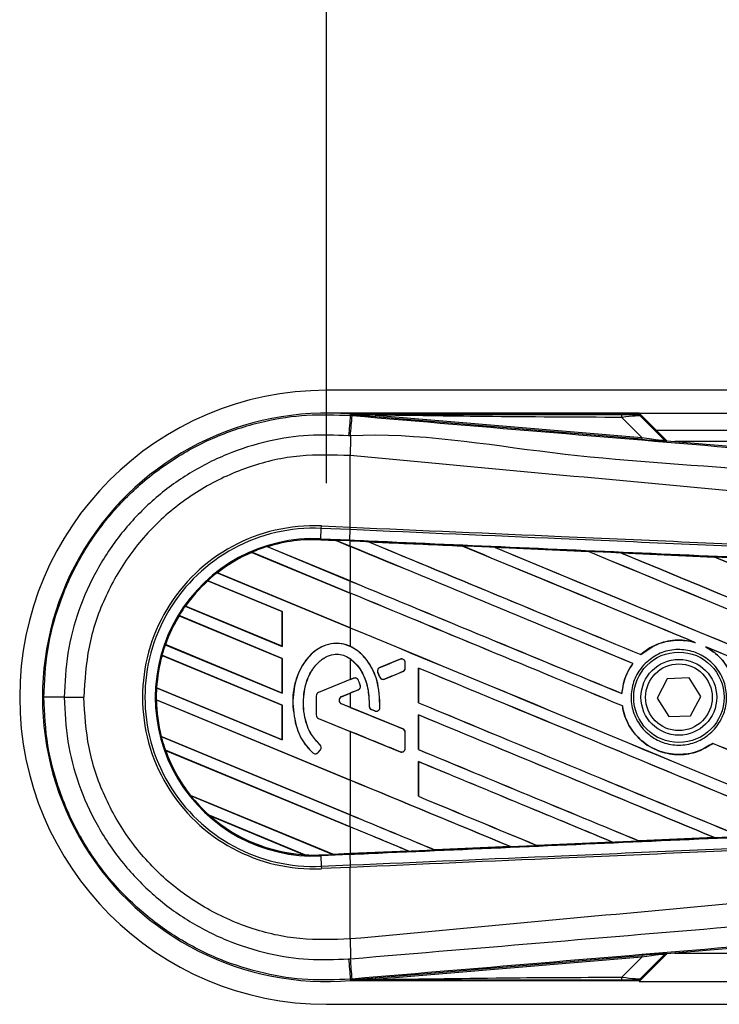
# Model space of a CAD drawing. Header units: millimetres. Extents: x 0 to 420, y 0 to 297.
# Tile 7 of 20: x 55.9 to 62.43, y 223.26 to 232.45. Entities that reach past the tile are written whole.
import ezdxf

# ---------------------------------------------------------------- set-up
doc = ezdxf.new("R2010")
doc.units = ezdxf.units.MM
doc.layers.add('QUOTE', color=174, linetype='Continuous')
doc.styles.add('SLDTEXTSTYLE3', font='TXT', dxfattribs={"width": 0.75})
doc.dimstyles.new('SLDDIMSTYLE0', dxfattribs={"dimtxt": 3, "dimasz": 3, "dimexe": 0, "dimexo": 0.0625, "dimgap": 0.75, "dimtad": 1, "dimlfac": 9.421651, "dimrnd": 1e-09, "dimzin": 12, "dimdsep": 46, "dimtxsty": 'SLDTEXTSTYLE3', "dimsah": 1, "dimcen": 0.09, "dimadec": 0, "dimazin": 3, "dimtfac": 1, "dimtdec": 3, "dimtofl": 0, "dimtmove": 0, "dimatfit": 3, "dimfxl": 0, "dimfrac": 2, "dimtolj": 1, "dimtzin": 12, "dimarcsym": 0})

# ---------------------------------------------------------------- blocks, each defined once
blk = doc.blocks.new('_D')
at = {"layer": 'QUOTE'}
for p, q in [((58.7642, 228.1279), (58.7642, 239.7244)), ((217.972, 228.1279), (217.972, 239.7244)), ((217.972, 237.7244), (58.7642, 237.7244))]:
    blk.add_line(p, q, dxfattribs=at)
for points in [[(58.7642, 237.7244), (61.7642, 237.2244), (61.7642, 238.2244)], [(217.972, 237.7244), (214.972, 238.2244), (214.972, 237.2244)]]:
    blk.add_solid(points, dxfattribs=at)
at = {"layer": 'QUOTE', "insert": (133.9348, 241.5916), "char_height": 3, "attachment_point": 1, "style": 'SLDTEXTSTYLE3'}
blk.add_mtext('1500', dxfattribs=at)

msp = doc.modelspace()

# ---------------------------------------------------------------- linework, layer by layer
at = {"color": 7, "linetype": 'Continuous', "lineweight": 25}
for p, q in [((213.8101, 228.9937), (58.7642, 228.9937)), ((61.683, 228.7814), (58.7642, 228.7814)), ((61.942, 228.5224), (61.683, 228.7814)), ((61.683, 228.7814), (213.6703, 228.7814)), ((58.9861, 228.7592), (58.9871, 228.7715)), ((58.9861, 228.7592), (59.0033, 228.7577)), ((58.9871, 228.7715), (58.9876, 228.7715)), ((58.9928, 228.7659), (58.9876, 228.7715)), ((58.9876, 228.7715), (58.9876, 228.7715)), ((58.9927, 228.7664), (58.9876, 228.7715)), ((61.6781, 228.7715), (58.9876, 228.7715)), ((58.9928, 228.7659), (58.9927, 228.7664)), ((59.2186, 228.763), (59.2172, 228.7469)), ((61.708, 228.5368), (59.2172, 228.7469)), ((59.2186, 228.763), (61.7094, 228.5529)), ((61.7094, 228.5529), (61.5228, 228.7407)), ((61.9229, 228.5315), (61.6862, 228.7682)), ((61.6973, 228.7533), (61.9212, 228.5279)), ((61.8422, 228.6222), (213.5752, 228.6222)), ((61.7094, 228.5529), (61.708, 228.5368)), ((61.9212, 228.5279), (61.9229, 228.5315)), ((61.9427, 228.5223), (61.941, 228.5187)), ((61.9427, 228.5223), (68.2384, 227.9915)), ((70.4394, 228.516), (62.0173, 228.516)), ((58.9859, 228.3839), (58.9858, 228.3839)), ((58.9859, 227.7157), (58.9859, 228.3839)), ((58.7111, 227.6083), (58.7153, 227.7049)), ((58.7153, 227.7049), (58.7163, 227.7274)), ((58.9849, 227.6932), (58.7153, 227.7049)), ((58.7163, 227.7274), (58.9859, 227.7157)), ((58.9813, 227.5965), (58.9855, 227.6931)), ((58.9849, 227.6932), (58.9859, 227.7157)), ((58.9855, 227.6931), (58.9849, 227.6932)), ((58.9865, 227.7157), (58.9859, 227.7157)), ((58.7107, 227.599), (58.7106, 227.5981)), ((58.7106, 227.5981), (58.8535, 227.5919)), ((58.7107, 227.5991), (58.7111, 227.6083)), ((58.7107, 227.5991), (58.8523, 227.5929)), ((58.7107, 227.599), (58.7107, 227.5991)), ((58.8523, 227.5929), (58.7107, 227.599)), ((58.7111, 227.6083), (58.9813, 227.5965)), ((58.9809, 227.5873), (58.8523, 227.5929)), ((58.9859, 227.5375), (58.8523, 227.5929)), ((58.8535, 227.5919), (58.8523, 227.5929)), ((58.8535, 227.5919), (58.9859, 227.537)), ((58.9809, 227.5873), (58.9813, 227.5965)), ((58.9859, 227.5871), (58.9809, 227.5873)), ((58.9859, 227.5375), (58.9859, 227.5871)), ((59.1556, 227.5796), (59.1555, 227.5796)), ((59.1556, 227.5796), (59.1594, 227.5785)), ((58.2106, 227.5345), (58.9859, 227.2133)), ((58.2106, 227.5345), (58.2106, 227.5345)), ((58.2126, 227.5341), (58.2106, 227.5345)), ((58.9859, 227.2138), (58.2126, 227.5341)), ((58.9859, 227.537), (58.9859, 227.2138)), ((60.0305, 227.5413), (60.0306, 227.5413)), ((60.0317, 227.5403), (60.0306, 227.5413)), ((60.3344, 227.528), (61.2091, 227.4895)), ((60.3345, 227.528), (60.3344, 227.528)), ((60.3345, 227.528), (60.3383, 227.5269)), ((61.2091, 227.4895), (61.2092, 227.4895)), ((61.2103, 227.4885), (61.2092, 227.4895)), ((58.9859, 227.101), (58.0669, 227.4816)), ((58.0669, 227.4816), (58.067, 227.4816)), ((58.067, 227.4816), (58.0675, 227.4809)), ((58.0675, 227.4809), (58.9859, 227.1005)), ((61.5142, 227.4761), (62.3879, 227.4375)), ((61.5145, 227.476), (61.5142, 227.4761)), ((61.5145, 227.476), (61.5182, 227.4749)), ((62.3879, 227.4375), (62.3881, 227.4374)), ((62.3892, 227.4364), (62.3881, 227.4374)), ((58.35, 226.9278), (57.6543, 227.216)), ((57.6543, 227.216), (57.6548, 227.2153)), ((57.6543, 227.216), (57.6543, 227.216)), ((57.6548, 227.2153), (58.3491, 226.9277)), ((57.7437, 227.2913), (58.9859, 226.7768)), ((57.7438, 227.2913), (57.7437, 227.2913)), ((57.7451, 227.2912), (57.7438, 227.2913)), ((58.9859, 226.7773), (57.7451, 227.2912)), ((58.9859, 227.101), (58.9859, 227.2133)), ((58.9859, 227.1005), (58.9859, 226.7773)), ((57.4445, 226.9787), (58.35, 226.6036)), ((57.4446, 226.9787), (57.4445, 226.9787)), ((57.4457, 226.9787), (57.4446, 226.9787)), ((58.3491, 226.6045), (57.4457, 226.9787)), ((58.35, 226.4913), (57.3866, 226.8903)), ((57.3866, 226.8903), (57.3873, 226.8896)), ((57.3866, 226.8903), (57.3866, 226.8903)), ((57.3873, 226.8896), (58.3491, 226.4912)), ((58.35, 226.9278), (58.3491, 226.9277)), ((58.3491, 226.9277), (58.3491, 226.6045)), ((58.35, 226.6036), (58.35, 226.9278)), ((58.9859, 226.7768), (58.9859, 226.6031)), ((57.2593, 226.6194), (57.2583, 226.6193)), ((57.2583, 226.6193), (58.35, 226.1671)), ((57.2583, 226.6193), (57.2583, 226.6193)), ((58.3491, 226.168), (57.2593, 226.6194)), ((58.3491, 226.6045), (58.35, 226.6036)), ((62.1981, 226.6425), (62.21, 226.6381)), ((62.3062, 226.5982), (62.3177, 226.593)), ((58.35, 226.0547), (57.227, 226.5199)), ((57.227, 226.5199), (57.2278, 226.5191)), ((57.227, 226.5199), (57.227, 226.5199)), ((57.2278, 226.5191), (58.3491, 226.0546)), ((58.35, 226.4913), (58.3491, 226.4912)), ((58.3491, 226.4912), (58.3491, 226.168)), ((58.35, 226.1671), (58.35, 226.4913)), ((58.9859, 226.4873), (58.9859, 226.2936)), ((59.451, 226.483), (59.2618, 226.4057)), ((59.451, 226.483), (59.4508, 226.4834)), ((61.7, 226.5261), (61.6995, 226.5268)), ((59.2618, 226.4057), (59.2617, 226.4062)), ((59.4991, 226.4005), (59.4991, 226.4507)), ((59.4991, 226.4507), (59.4996, 226.4507)), ((59.4991, 226.4005), (59.4996, 226.4005)), ((59.4996, 226.4005), (59.4996, 226.4507)), ((59.6219, 226.401), (59.6219, 226.0768)), ((59.6227, 226.4001), (59.6219, 226.401)), ((59.6227, 226.0769), (59.6227, 226.4001)), ((61.6241, 226.4439), (61.6253, 226.4439)), ((58.9859, 226.2936), (58.6897, 226.1726)), ((59.0166, 226.3056), (58.6898, 226.1722)), ((59.0166, 226.3056), (59.0165, 226.3061)), ((59.243, 226.3597), (59.2425, 226.3595)), ((59.2609, 226.3168), (59.2425, 226.3595)), ((59.243, 226.3597), (59.2613, 226.317)), ((59.2613, 226.317), (59.2609, 226.3168)), ((59.3065, 226.2985), (59.4774, 226.3682)), ((59.3065, 226.2985), (59.3067, 226.298)), ((59.4774, 226.3682), (59.4776, 226.3678)), ((61.9457, 226.3008), (61.8504, 226.1202)), ((62.1499, 226.3085), (61.9457, 226.3008)), ((62.2586, 226.1357), (62.1499, 226.3085)), ((57.1775, 226.2167), (57.1766, 226.2166)), ((57.1766, 226.2166), (58.35, 225.7305)), ((57.1766, 226.2166), (57.1766, 226.2166)), ((58.3491, 225.7314), (57.1775, 226.2167)), ((59.0621, 226.2866), (59.0625, 226.2868)), ((59.0789, 226.2397), (59.0793, 226.2399)), ((56.3134, 226.1279), (56.498, 226.1279)), ((58.3491, 226.168), (58.35, 226.1671)), ((58.6677, 226.1399), (58.6677, 225.963)), ((58.6681, 226.1399), (58.6677, 226.1399)), ((58.6681, 226.1399), (58.6681, 225.963)), ((58.6898, 226.1722), (58.6897, 226.1726)), ((58.9042, 226.1342), (59.0587, 226.1973)), ((58.9042, 226.1342), (58.9044, 226.1338)), ((58.9044, 226.1338), (58.9859, 226.1671)), ((58.9859, 226.1671), (58.9859, 226.0333)), ((59.0587, 226.1973), (59.0588, 226.1968)), ((61.5227, 226.1629), (61.5218, 226.1638)), ((61.8504, 226.1202), (61.9592, 225.9473)), ((62.1633, 225.955), (62.2586, 226.1357)), ((58.9859, 225.3548), (57.1741, 226.1052)), ((57.1741, 226.1052), (57.175, 226.1044)), ((57.1741, 226.1052), (57.1741, 226.1052)), ((57.175, 226.1044), (58.9859, 225.3543)), ((58.35, 226.0547), (58.3491, 226.0546)), ((58.3491, 226.0546), (58.3491, 225.7314)), ((58.35, 225.7305), (58.35, 226.0547)), ((58.4482, 226.0727), (58.4478, 226.0727)), ((58.9042, 226.0662), (58.9044, 226.0666)), ((59.4774, 225.8322), (58.9042, 226.0662)), ((58.9859, 226.0333), (58.9044, 226.0666)), ((59.1624, 226.0457), (59.162, 226.0457)), ((59.2624, 226.031), (59.2629, 226.031)), ((59.6219, 226.0768), (59.6227, 226.0769)), ((61.5266, 226.0477), (61.5276, 226.0479)), ((58.6681, 225.963), (58.6677, 225.963)), ((58.6898, 225.9307), (58.6897, 225.9303)), ((58.6897, 225.9303), (58.9859, 225.8093)), ((58.6898, 225.9307), (59.451, 225.6199)), ((59.1839, 226.0135), (59.1837, 226.0131)), ((59.1839, 226.0135), (59.2141, 226.0009)), ((59.2141, 226.0009), (59.2139, 226.0004)), ((59.6219, 225.9644), (59.6219, 225.6403)), ((59.6227, 225.9636), (59.6219, 225.9644)), ((59.6227, 225.6404), (59.6227, 225.9636)), ((61.9592, 225.9473), (62.1633, 225.955)), ((59.4774, 225.8322), (59.4776, 225.8326)), ((57.221, 225.7621), (57.2201, 225.762)), ((57.2201, 225.762), (58.9859, 225.0306)), ((57.2201, 225.762), (57.2201, 225.762)), ((58.9859, 225.0311), (57.221, 225.7621)), ((58.9859, 225.8093), (58.9859, 225.3548)), ((59.4991, 225.7999), (59.4996, 225.7999)), ((59.4991, 225.6522), (59.4991, 225.7999)), ((59.4996, 225.6522), (59.4996, 225.7999)), ((58.3491, 225.7314), (58.35, 225.7305)), ((58.7023, 225.6856), (58.7026, 225.6859)), ((59.4991, 225.6522), (59.4996, 225.6522)), ((62.3708, 225.6983), (62.3714, 225.6976)), ((58.9859, 224.9182), (57.2594, 225.6333)), ((57.2594, 225.6333), (57.2595, 225.6333)), ((57.2595, 225.6333), (57.2608, 225.6323)), ((57.2608, 225.6323), (58.9859, 224.9177)), ((58.6372, 225.6099), (58.6369, 225.6095)), ((58.6869, 225.6138), (58.7062, 225.6369)), ((58.6869, 225.6138), (58.6873, 225.6135)), ((58.6873, 225.6135), (58.7066, 225.6366)), ((58.7062, 225.6369), (58.7066, 225.6366)), ((59.451, 225.6199), (59.4508, 225.6195)), ((59.6219, 225.6403), (59.6227, 225.6404)), ((59.6219, 225.5279), (59.6219, 225.2037)), ((59.6227, 225.527), (59.6219, 225.5279)), ((59.6227, 225.2038), (59.6227, 225.527)), ((58.9859, 225.3543), (58.9859, 225.0311)), ((57.4931, 225.2123), (58.8226, 224.6616)), ((57.4932, 225.2123), (57.4931, 225.2123)), ((57.4943, 225.2123), (57.4932, 225.2123)), ((58.8217, 224.6625), (57.4943, 225.2123)), ((59.6219, 225.2037), (59.6227, 225.2038)), ((58.5605, 224.6579), (57.6678, 225.0276)), ((57.6678, 225.0276), (57.6678, 225.0276)), ((57.6678, 225.0276), (57.6715, 225.0256)), ((57.6715, 225.0256), (58.5564, 224.659)), ((58.9859, 224.9182), (58.9859, 225.0306)), ((58.9859, 224.9177), (58.9859, 224.6697)), ((60.4834, 224.7344), (59.776, 224.7033)), ((59.776, 224.7034), (60.4833, 224.7344)), ((60.4803, 224.7352), (60.4833, 224.7344)), ((60.4833, 224.7344), (60.4834, 224.7344)), ((60.7292, 224.7452), (60.7283, 224.7461)), ((61.4357, 224.7763), (60.7292, 224.7452)), ((60.7292, 224.7452), (60.7292, 224.7452)), ((61.4325, 224.7771), (61.4355, 224.7763)), ((61.4355, 224.7763), (61.4357, 224.7763)), ((61.6822, 224.7872), (61.6813, 224.7881)), ((61.6823, 224.7872), (61.6822, 224.7872)), ((62.3874, 224.8183), (61.6823, 224.7872)), ((62.3841, 224.8192), (62.3871, 224.8184)), ((62.3871, 224.8184), (62.3874, 224.8183)), ((58.5564, 224.659), (58.5604, 224.6579)), ((58.5604, 224.6579), (58.5605, 224.6579)), ((58.7107, 224.6568), (58.8226, 224.6616)), ((58.7107, 224.6568), (58.7111, 224.6475)), ((58.9813, 224.6593), (58.7111, 224.6475)), ((58.7111, 224.6475), (58.7153, 224.5509)), ((58.8217, 224.6625), (58.9859, 224.6697)), ((58.8226, 224.6617), (58.8217, 224.6625)), ((58.8226, 224.6617), (58.9809, 224.6686)), ((58.9809, 224.6685), (58.8226, 224.6616)), ((58.9859, 224.6688), (58.9809, 224.6685)), ((58.9809, 224.6686), (58.9809, 224.6685)), ((58.9813, 224.6593), (58.9855, 224.5627)), ((59.5306, 224.6926), (58.9859, 224.6688)), ((59.5274, 224.6934), (59.5305, 224.6926)), ((59.5305, 224.6926), (59.5306, 224.6926)), ((59.776, 224.7034), (59.7751, 224.7042)), ((59.776, 224.7033), (59.776, 224.7034)), ((58.7153, 224.5509), (58.9849, 224.5627)), ((58.7153, 224.5509), (58.7163, 224.5284)), ((58.9849, 224.5627), (58.9855, 224.5627)), ((58.9849, 224.5627), (58.9859, 224.5401)), ((58.9859, 224.5401), (58.7163, 224.5284)), ((58.9859, 224.5401), (58.9865, 224.5402)), ((58.9859, 223.8719), (58.9859, 224.5401)), ((68.2384, 224.2644), (61.9427, 223.7335)), ((58.9859, 223.8719), (58.9858, 223.8719)), ((59.2172, 223.509), (61.708, 223.719)), ((61.683, 223.4744), (61.942, 223.7334)), ((61.6862, 223.4877), (61.9229, 223.7243)), ((61.9212, 223.7279), (61.6973, 223.5026)), ((61.708, 223.719), (61.7094, 223.7029)), ((61.9229, 223.7243), (61.9212, 223.7279)), ((61.941, 223.7371), (61.9427, 223.7335)), ((62.0173, 223.7398), (70.4394, 223.7398)), ((61.7094, 223.7029), (59.2186, 223.4929)), ((61.5228, 223.5151), (61.7094, 223.7029)), ((59.0033, 223.4981), (58.9861, 223.4967)), ((58.9861, 223.4967), (58.9871, 223.4843)), ((58.9876, 223.4843), (58.9871, 223.4843)), ((58.9876, 223.4843), (58.9928, 223.4899)), ((58.9927, 223.4894), (58.9876, 223.4843)), ((58.9876, 223.4843), (58.9876, 223.4843)), ((58.9876, 223.4843), (61.6781, 223.4843)), ((58.9927, 223.4894), (58.9928, 223.4899)), ((59.2172, 223.509), (59.2186, 223.4929)), ((61.683, 223.4744), (135.8208, 223.4744)), ((58.7642, 223.2622), (135.8208, 223.2622))]:
    msp.add_line(p, q, dxfattribs=at)
at = {"color": 7, "linetype": 'Continuous', "lineweight": 25, "flags": 128}
for points in [[(59.2186, 228.763), (59.0921, 228.7649), (58.9927, 228.7664)], [(58.9927, 223.4894), (59.1192, 223.4913), (59.2186, 223.4929)]]:
    msp.add_lwpolyline(points, dxfattribs=at)
at = {"color": 7, "linetype": 'Continuous', "lineweight": 25}
for radius in [0.4221, 0.3538, 0.3113]:
    msp.add_circle((62.0545, 226.1279), radius, dxfattribs=at)
for centre, radius, start, end in [((58.7642, 226.1279), 2.8657, 90, 270), ((58.7642, 226.1279), 2.653, 85.18028, 274.81972), ((332.0886, 205.5842), 274.084, 175.149606, 175.189291), ((-33.0588, 236.373), 92.3765, 355.15357, 355.271316), ((61.4096, 228.7451), 0.1133, 357.77119, 11.51783), ((89.6317, 228.1971), 30.6465, 179.30553, 179.65067), ((61.9437, 228.5504), 0.0318, 225.00164, 265.17864), ((58.6465, 226.1279), 1.6011, 87.5, 272.5), ((58.6465, 226.1279), 1.5785, 87.5, 272.5), ((58.6465, 226.1279), 1.4818, 87.5, 272.5), ((58.6465, 226.1279), 1.4726, 87.5, 107.21651), ((58.6465, 226.1279), 1.4725, 87.5, 107.2149), ((58.6465, 226.1279), 1.4716, 87.5, 107.14432), ((58.6465, 226.1279), 1.4726, 107.21651, 113.17547), ((58.6465, 226.1279), 1.4726, 113.17547, 127.80908), ((58.6465, 226.1279), 1.4725, 113.17491, 127.80821), ((58.6465, 226.1279), 1.4716, 113.16504, 127.76752), ((58.6465, 226.1279), 1.4726, 132.36028, 144.70717), ((58.6465, 226.1279), 1.4725, 132.36013, 144.70666), ((58.6465, 226.1279), 1.4716, 132.36308, 144.68039), ((58.6465, 226.1279), 1.4726, 127.80908, 132.36028), ((58.6465, 226.1279), 1.4726, 144.70717, 148.81902), ((58.6465, 226.1279), 1.4726, 148.81902, 160.50758), ((58.6465, 226.1279), 1.4725, 148.81915, 160.50735), ((58.6465, 226.1279), 1.4716, 148.83169, 160.49144), ((58.6465, 226.1279), 1.4726, 160.50758, 164.56307), ((58.6465, 226.1279), 1.4726, 164.56307, 176.54814), ((58.6465, 226.1279), 1.4725, 164.56347, 176.54818), ((58.6465, 226.1279), 1.4716, 164.58576, 176.54166), ((59.4642, 226.4507), 0.0349, 0, 112.20926), ((59.275, 226.3734), 0.0349, 112.20926, 203.24584), ((59.4642, 226.4005), 0.0349, 292.20927, 0), ((59.0298, 226.2733), 0.0349, 22.3787, 112.20929), ((59.2934, 226.3308), 0.0349, 203.24584, 292.20927), ((58.6465, 226.1279), 1.4726, 176.54814, 180.8818), ((59.0455, 226.2296), 0.0349, 292.20926, 16.93498), ((56.2743, 71.4224), 154.7055, 89.985518, 90.05581), ((58.703, 226.1399), 0.0354, 112.20929, 180), ((58.703, 226.1399), 0.0349, 112.20929, 180), ((58.9181, 226.1002), 0.0367, 112.20926, 247.79071), ((58.9181, 226.1002), 0.0363, 112.20926, 247.79071), ((58.6465, 226.1279), 1.4726, 180.8818, 194.38831), ((58.6465, 226.1279), 1.4725, 180.88252, 194.38869), ((58.6465, 226.1279), 1.4716, 180.91722, 194.39314), ((59.1973, 226.0457), 0.0349, 180.035, 247.29049), ((59.2275, 226.0331), 0.0349, 247.29049, 356.67135), ((58.703, 225.963), 0.0354, 180, 247.79071), ((58.703, 225.963), 0.0349, 180, 247.79071), ((59.4642, 225.7999), 0.0349, 0, 67.79071), ((58.6465, 226.1279), 1.4726, 194.38831, 199.62504), ((58.6794, 225.6592), 0.0349, 320.16689, 48.97709), ((58.6794, 225.6592), 0.0354, 320.16689, 48.97709), ((59.4642, 225.6522), 0.0349, 247.79071, 0), ((58.6465, 226.1279), 1.4726, 199.62504, 218.44471), ((58.6465, 226.1279), 1.4725, 199.6263, 218.44589), ((58.6465, 226.1279), 1.4716, 199.68237, 218.47326), ((58.6601, 225.6361), 0.0354, 228.8059, 320.16689), ((58.6601, 225.6361), 0.0349, 228.8059, 320.16689), ((58.6465, 226.1279), 1.4726, 218.44471, 228.34691), ((58.6465, 226.1279), 1.4726, 228.34691, 266.65309), ((58.6465, 226.1279), 1.4725, 228.35056, 266.64944), ((58.6465, 226.1279), 1.4716, 228.50755, 266.49245), ((58.6465, 226.1279), 1.4726, 266.65309, 272.5), ((89.6317, 224.0587), 30.6465, 180.34933, 180.69448), ((61.9437, 223.7054), 0.0318, 94.82136, 134.99836), ((332.0886, 246.6716), 274.084, 184.810709, 184.850394), ((-43.7992, 214.977), 103.1551, 4.738282, 4.843724), ((61.4096, 223.5107), 0.1133, 348.48217, 2.22881)]:
    msp.add_arc(centre, radius, start, end, dxfattribs=at)
for centre, major_axis, ratio, start_param, end_param in [((61.4348, 228.7693), (0.2249, -0.0005), 0.006593, 5.103585, 6.280472), ((61.4348, 228.7163), (0.2628, 0.0365), 0.04873, 0.045893, 1.22278), ((61.5644, 228.5514), (0.3766, -0.0327), 0.006014, 5.104116, 6.281003), ((61.5671, 228.5831), (0.3542, -0.0554), 0.023912, 5.129559, 6.306446), ((61.9454, 228.554), (0.0134, 0.0289), 0.999957, 2.790968, 3.492218), ((58.7663, 227.6285), (0.086, -0.0356), 0.002985, 0.009253, 0.035125), ((58.9859, 228.5099), (91.045, -37.715), 0.008062, 4.717592, 4.745544), ((58.9859, 225.9963), (90.9925, -3.974), 0.017438, 1.560064, 1.569651), ((58.9859, 228.5099), (90.992, -37.693), 0.008062, 4.717636, 4.745555), ((58.9859, 226.6775), (91.045, -37.715), 0.008062, 1.545143, 1.574136), ((58.9859, 226.6775), (90.992, -37.693), 0.008062, 1.545139, 1.574136), ((58.9859, 227.1141), (91.045, -37.715), 0.008062, 1.538717, 1.562662), ((58.9859, 227.1141), (90.992, -37.693), 0.008062, 1.538827, 1.562642), ((58.9859, 228.9465), (91.045, -37.715), 0.008062, 4.73054, 4.797762), ((58.9859, 228.9465), (90.992, -37.693), 0.008062, 4.730592, 4.797783), ((58.9859, 225.9963), (90.9925, -3.974), 0.017438, 1.547109, 1.556695), ((58.9859, 227.5507), (91.045, -37.715), 0.008062, 1.484469, 1.549716), ((58.9859, 227.5507), (90.992, -37.693), 0.008062, 1.484474, 1.549688), ((58.9859, 229.383), (91.045, -37.715), 0.008062, 4.743502, 4.808268), ((58.9859, 229.383), (90.992, -37.693), 0.008062, 4.743562, 4.808285), ((58.9859, 225.9963), (90.9925, -3.974), 0.017438, 1.534147, 1.543725), ((58.9859, 227.9872), (91.045, -37.715), 0.008062, 1.492001, 1.536762), ((58.9859, 227.9872), (90.992, -37.693), 0.008062, 1.491968, 1.536725), ((58.9859, 228.0734), (90.992, -37.693), 0.008062, 4.715729, 4.743602), ((58.9859, 228.0734), (91.045, -37.715), 0.008062, 4.715729, 4.743595), ((58.9859, 226.241), (91.045, -37.715), 0.008062, 1.546216, 1.574136), ((58.9859, 226.241), (90.992, -37.693), 0.008062, 1.54621, 1.574136), ((58.9859, 227.6368), (90.992, -37.693), 0.008062, 4.715729, 4.766314), ((58.9859, 227.6368), (91.045, -37.715), 0.008062, 4.715729, 4.766299), ((58.9859, 227.1141), (91.045, -37.715), 0.008062, 1.494934, 1.53766), ((58.9859, 227.1141), (90.992, -37.693), 0.008062, 1.494938, 1.537512), ((58.9859, 227.1518), (91.0451, 37.1748), 0.008079, 4.712119, 4.714197), ((58.9859, 225.8044), (91.045, -37.715), 0.008062, 1.52631, 1.567151), ((58.9859, 225.8044), (90.992, -37.693), 0.008062, 1.52632, 1.567137), ((58.9859, 227.1518), (91.0451, 37.1749), 0.008079, 4.70909, 4.709426), ((58.9859, 225.3089), (91.0451, 37.1748), 0.008079, 1.562097, 1.563974), ((58.9859, 225.3089), (91.0451, 37.1748), 0.008079, 1.566696, 1.567497), ((58.9859, 226.8916), (91.0451, -37.1749), 0.008079, 4.715688, 4.721088), ((58.9859, 227.2002), (91.045, -37.715), 0.008062, 4.722714, 4.755822), ((58.9859, 227.2002), (90.992, -37.693), 0.008062, 4.722728, 4.755834), ((58.9859, 225.2345), (91.045, -38.1056), 0.00805, 1.571662, 1.571993), ((58.9859, 225.3679), (91.045, -37.715), 0.008062, 1.536767, 1.567151), ((58.9859, 225.3679), (90.992, -37.693), 0.008062, 1.536781, 1.567137), ((58.9859, 224.9511), (91.0451, -37.1749), 0.008079, 1.568989, 1.574095), ((58.9859, 226.241), (91.045, -37.715), 0.008062, 1.515853, 1.53695), ((58.9859, 226.241), (90.992, -37.693), 0.008062, 1.515859, 1.536922), ((58.9859, 226.7637), (91.045, -37.715), 0.008062, 4.722714, 4.745349), ((58.9859, 226.7637), (90.992, -37.693), 0.008062, 4.722728, 4.745355), ((58.9859, 224.9313), (91.045, -37.715), 0.008062, 1.547226, 1.567151), ((58.9859, 224.9313), (90.992, -37.693), 0.008062, 1.547245, 1.567137), ((58.9859, 224.4948), (91.045, -37.715), 0.008062, 1.557688, 1.574136), ((58.9859, 224.4948), (90.992, -37.693), 0.008062, 1.557713, 1.574136), ((58.9859, 226.3271), (91.045, -37.715), 0.008062, 4.722714, 4.734878), ((58.9859, 226.3271), (90.992, -37.693), 0.008062, 4.722728, 4.734878), ((58.9859, 225.8906), (90.992, -37.693), 0.008062, 4.715729, 4.724402), ((58.9859, 225.8906), (91.045, -37.715), 0.008062, 4.715729, 4.724407), ((58.9859, 224.0582), (91.045, -37.715), 0.008062, 1.568154, 1.574136), ((58.9859, 224.0582), (90.992, -37.693), 0.008062, 1.568185, 1.574136), ((58.9859, 226.2595), (90.9925, 3.974), 0.017438, 4.7203, 4.728051), ((58.9859, 226.2595), (90.9925, 3.974), 0.017438, 4.730777, 4.738518), ((58.9859, 226.2595), (90.9925, 3.974), 0.017438, 4.741254, 4.748982), ((58.8922, 224.6328), (0.0696, -0.0288), 0.003688, 3.151137, 3.177009), ((58.9859, 226.2595), (90.9925, 3.974), 0.017438, 4.711627, 4.717579), ((61.5644, 223.7044), (0.3766, 0.0327), 0.006014, 0.002183, 1.17907), ((61.5671, 223.6727), (0.3542, 0.0554), 0.023912, 6.259925, 7.436811), ((61.9454, 223.7018), (-0.0134, 0.0289), 0.999957, 5.93256, 6.63381), ((61.4348, 223.4865), (0.2249, 0.0005), 0.006593, 0.002713, 1.1796), ((61.4348, 223.5396), (0.2628, -0.0365), 0.04873, 5.060406, 6.237293)]:
    msp.add_ellipse(centre, major_axis=major_axis, ratio=ratio, start_param=start_param, end_param=end_param, dxfattribs=at)
for points, knots in [([(56.1236, 226.1278), (56.1307, 226.2742), (56.145, 226.5711), (56.2601, 227.002), (56.4423, 227.412), (56.6898, 227.7819), (56.9984, 228.1081), (57.3542, 228.3753), (57.7534, 228.5812), (58.1647, 228.7105), (58.5811, 228.7752), (58.85, 228.7645), (58.9861, 228.7592)], [0, 0, 0, 0, 0.100465, 0.203843, 0.304309, 0.407689, 0.508155, 0.611535, 0.712002, 0.815383, 0.906611, 1, 1, 1, 1]), ([(58.9927, 228.7664), (59.4644, 228.7667), (60.3067, 228.7672), (61.1497, 228.7676), (61.5206, 228.7678)], [0, 0, 0, 0, 0.560027, 1, 1, 1, 1]), ([(59.2172, 228.7469), (59.1955, 228.7487), (59.1313, 228.7541), (59.0557, 228.7605), (59.0033, 228.765), (58.9928, 228.7659)], [0, 0, 0, 0, 0.289267, 0.85683, 1, 1, 1, 1]), ([(59.0033, 228.7577), (59.6306, 228.7049), (60.8852, 228.5991), (62.7666, 228.441), (65.2173, 228.2355), (67.0363, 228.0836), (68.2301, 227.9838)], [0, 0, 0, 0, 0.20362, 0.407241, 0.610948, 1, 1, 1, 1]), ([(61.5228, 228.7407), (61.0927, 228.7425), (60.3247, 228.7457), (59.5566, 228.7577), (59.2186, 228.763)], [0, 0, 0, 0, 0.559974, 1, 1, 1, 1]), ([(61.6598, 228.7688), (61.6614, 228.7693), (61.6643, 228.7702), (61.6739, 228.7711), (61.6781, 228.7715)], [0, 0, 0, 0, 0.559392, 1, 1, 1, 1]), ([(61.6973, 228.7533), (61.6911, 228.7582), (61.68, 228.767), (61.6659, 228.7682), (61.6598, 228.7688)], [0, 0, 0, 0, 0.56, 1, 1, 1, 1]), ([(61.6862, 228.7682), (61.6855, 228.7688), (61.6838, 228.7703), (61.6809, 228.7714), (61.6789, 228.7715), (61.6781, 228.7715)], [0, 0, 0, 0, 0.319396, 0.748191, 1, 1, 1, 1]), ([(61.6862, 228.7682), (61.6897, 228.764), (61.6957, 228.7567), (61.6968, 228.7543), (61.6973, 228.7533)], [0, 0, 0, 0, 0.560586, 1, 1, 1, 1]), ([(68.2312, 227.7932), (67.036, 227.8909), (65.2143, 228.0398), (62.7596, 228.2614), (60.8732, 228.3704), (59.6175, 228.6002), (58.9875, 228.5685), (58.9875, 228.5685)], [0, 0, 0, 0, 0.3887669, 0.5925279, 0.7962893, 0.9999993, 1, 1, 1, 1]), ([(58.9701, 228.57), (58.8453, 228.5749), (58.5958, 228.5847), (58.2111, 228.5258), (57.8281, 228.4052), (57.4587, 228.2161), (57.1271, 227.9667), (56.8412, 227.6662), (56.6106, 227.3212), (56.4412, 226.943), (56.334, 226.5412), (56.3203, 226.2657), (56.3134, 226.1279)], [0, 0, 0, 0, 0.092304, 0.184607, 0.286538, 0.388469, 0.490398, 0.592329, 0.694247, 0.796166, 0.898084, 1, 1, 1, 1]), ([(58.9875, 228.5685), (58.9874, 228.5685), (58.9817, 228.569), (58.9759, 228.5695), (58.9701, 228.57)], [0, 0, 0, 0, 0.000365, 1, 1, 1, 1]), ([(58.9858, 228.3839), (58.8282, 228.3896), (58.5125, 228.4008), (58.0476, 228.2954), (57.6154, 228.0996), (57.2311, 227.8204), (56.9146, 227.4656), (56.6784, 227.0539), (56.5258, 226.6014), (56.5073, 226.2856), (56.498, 226.1279)], [0, 0, 0, 0, 0.12488, 0.25014, 0.374649, 0.499812, 0.624764, 0.749558, 0.874924, 1, 1, 1, 1]), ([(68.2304, 227.4763), (68.1947, 227.482), (67.9747, 227.5174), (67.0093, 227.6156), (65.0256, 227.8205), (62.1637, 228.09), (60.0456, 228.2859), (58.9859, 228.3839)], [0, 0, 0, 0, 0.011701, 0.072209, 0.314194, 0.656887, 1, 1, 1, 1]), ([(68.2251, 227.2901), (67.8972, 227.3044), (67.1716, 227.3361), (66.0463, 227.3852), (64.8495, 227.4374), (63.951, 227.4766), (63.0524, 227.5158), (62.1538, 227.5549), (60.6984, 227.6184), (59.6421, 227.6645), (58.9855, 227.6931)], [0, 0, 0, 0, 0.106787, 0.236344, 0.366001, 0.49568, 0.528068, 0.657625, 0.787181, 1, 1, 1, 1]), ([(58.9865, 227.7157), (59.6431, 227.687), (60.6996, 227.641), (62.1551, 227.5775), (63.0538, 227.5383), (63.9525, 227.4991), (64.8511, 227.4599), (66.048, 227.4077), (67.1734, 227.3587), (67.8991, 227.327), (68.227, 227.3127)], [0, 0, 0, 0, 0.212819, 0.342375, 0.471932, 0.50432, 0.633999, 0.763656, 0.893213, 1, 1, 1, 1]), ([(58.9813, 227.5965), (59.0987, 227.5914), (59.686, 227.5658), (60.7431, 227.5194), (62.152, 227.4572), (63.5602, 227.3947), (64.7327, 227.3423), (65.9042, 227.2897), (66.9895, 227.2407), (67.8392, 227.2021), (68.2215, 227.1848)], [0, 0, 0, 0, 0.038064, 0.190322, 0.342581, 0.49484, 0.647098, 0.723226, 0.875485, 1, 1, 1, 1]), ([(59.1555, 227.5796), (59.1397, 227.5803), (59.0831, 227.5828), (59.0266, 227.5853), (58.9859, 227.5871)], [0, 0, 0, 0, 0.2806447, 1, 1, 1, 1]), ([(59.1555, 227.5796), (59.205, 227.5775), (59.4967, 227.5647), (59.7884, 227.552), (60.0305, 227.5413)], [0, 0, 0, 0, 0.169698, 1, 1, 1, 1]), ([(60.0306, 227.5413), (59.7981, 227.5515), (59.5065, 227.5643), (59.2148, 227.577), (59.1556, 227.5796)], [0, 0, 0, 0, 0.797116, 1, 1, 1, 1]), ([(60.3344, 227.528), (60.3185, 227.5287), (60.2391, 227.5322), (60.1379, 227.5366), (60.0525, 227.5404), (60.0305, 227.5413)], [0, 0, 0, 0, 0.156729, 0.783643, 1, 1, 1, 1]), ([(61.2092, 227.4895), (61.0535, 227.4963), (60.762, 227.5092), (60.4704, 227.522), (60.3345, 227.528)], [0, 0, 0, 0, 0.533974, 1, 1, 1, 1]), ([(61.5142, 227.4761), (61.4984, 227.4768), (61.419, 227.4803), (61.3173, 227.4848), (61.2314, 227.4886), (61.2091, 227.4895)], [0, 0, 0, 0, 0.156048, 0.780239, 1, 1, 1, 1]), ([(62.3881, 227.4374), (62.309, 227.4409), (62.0178, 227.4538), (61.7266, 227.4666), (61.5145, 227.476)], [0, 0, 0, 0, 0.271813, 1, 1, 1, 1]), ([(62.6952, 227.4239), (62.6793, 227.4246), (62.5999, 227.4281), (62.4975, 227.4326), (62.411, 227.4365), (62.3879, 227.4375)], [0, 0, 0, 0, 0.1549567, 0.7747838, 1, 1, 1, 1]), ([(62.1981, 226.6425), (62.1684, 226.6492), (62.0802, 226.6689), (61.9273, 226.6564), (61.7885, 226.599), (61.7207, 226.544), (61.6995, 226.5268)], [0, 0, 0, 0, 0.17129, 0.508755, 0.846203, 1, 1, 1, 1]), ([(61.7, 226.5261), (61.7485, 226.5614), (61.8457, 226.6323), (62.0256, 226.67), (62.1486, 226.6565), (62.2079, 226.6387), (62.21, 226.6381)], [0, 0, 0, 0, 0.328347, 0.658119, 0.988009, 1, 1, 1, 1]), ([(58.9859, 226.6031), (58.9524, 226.6152), (58.8867, 226.6389), (58.7816, 226.6272), (58.6835, 226.5849), (58.5825, 226.4998), (58.4896, 226.3516), (58.451, 226.1954), (58.4484, 226.0964), (58.4478, 226.0727)], [0, 0, 0, 0, 0.118119, 0.231323, 0.343868, 0.472496, 0.667889, 0.920455, 1, 1, 1, 1]), ([(59.2624, 226.031), (59.2594, 226.118), (59.2543, 226.2679), (59.1679, 226.4513), (59.0638, 226.5623), (58.9567, 226.6214), (58.8531, 226.6372), (58.7535, 226.6182), (58.649, 226.5622), (58.5451, 226.4518), (58.4637, 226.2804), (58.4535, 226.1441), (58.4482, 226.0727)], [0, 0, 0, 0, 0.1653636, 0.2847889, 0.379918, 0.4532243, 0.5152242, 0.5771012, 0.6445431, 0.7395039, 0.8633961, 1, 1, 1, 1]), ([(59.2629, 226.031), (59.2599, 226.1181), (59.2549, 226.2682), (59.1681, 226.4509), (59.0737, 226.5546), (59.008, 226.5909), (58.9859, 226.6031)], [0, 0, 0, 0, 0.385859, 0.664934, 0.887148, 1, 1, 1, 1]), ([(61.7406, 226.4447), (61.7797, 226.4765), (61.8579, 226.54), (62.0068, 226.5793), (62.1586, 226.5702), (62.2992, 226.5105), (62.4121, 226.4079), (62.4846, 226.2736), (62.5085, 226.1229), (62.4813, 225.9729), (62.406, 225.8403), (62.291, 225.7402), (62.1493, 225.6836), (61.9969, 225.6772), (61.8509, 225.7216), (61.7278, 225.8119), (61.6416, 225.9378), (61.6019, 226.0852), (61.6136, 226.2369), (61.6657, 226.3607), (61.7198, 226.4214), (61.7406, 226.4447)], [0, 0, 0, 0, 0.053701, 0.107401, 0.161118, 0.214849, 0.268575, 0.322276, 0.375942, 0.429583, 0.483224, 0.536891, 0.590592, 0.644318, 0.698049, 0.751765, 0.805459, 0.859132, 0.91279, 0.966445, 1, 1, 1, 1]), ([(62.3062, 226.5982), (62.3373, 226.5791), (62.4194, 226.5285), (62.5211, 226.4056), (62.5761, 226.2685), (62.5847, 226.1839), (62.5872, 226.1589)], [0, 0, 0, 0, 0.201287, 0.531219, 0.860982, 1, 1, 1, 1]), ([(62.5881, 226.159), (62.5873, 226.1702), (62.5817, 226.2409), (62.5425, 226.3683), (62.445, 226.5075), (62.3564, 226.567), (62.3177, 226.593)], [0, 0, 0, 0, 0.063345, 0.400734, 0.738191, 1, 1, 1, 1]), ([(58.7023, 225.6856), (58.6741, 225.716), (58.6067, 225.7885), (58.5493, 225.9549), (58.5421, 226.1471), (58.5874, 226.3212), (58.6643, 226.4382), (58.7462, 226.5032), (58.8228, 226.5315), (58.8917, 226.5319), (58.956, 226.5092), (59.0339, 226.4555), (59.1062, 226.3549), (59.1571, 226.2087), (59.1606, 226.1029), (59.1624, 226.0457)], [0, 0, 0, 0, 0.074435, 0.177241, 0.308602, 0.417464, 0.496355, 0.557068, 0.603022, 0.641045, 0.678953, 0.724301, 0.809966, 0.897223, 1, 1, 1, 1]), ([(58.7026, 225.6859), (58.6744, 225.7163), (58.6071, 225.7888), (58.5497, 225.9549), (58.5426, 226.147), (58.5879, 226.321), (58.6647, 226.4379), (58.7464, 226.5028), (58.8228, 226.531), (58.8915, 226.5314), (58.945, 226.513), (58.9744, 226.4945), (58.9859, 226.4873)], [0, 0, 0, 0, 0.105797, 0.251954, 0.438745, 0.593524, 0.705651, 0.791916, 0.85718, 0.911157, 0.96497, 1, 1, 1, 1]), ([(58.9859, 226.4873), (59.0085, 226.4671), (59.0696, 226.4125), (59.1432, 226.2766), (59.1609, 226.1417), (59.1618, 226.0595), (59.162, 226.0457)], [0, 0, 0, 0, 0.183785, 0.498377, 0.915438, 1, 1, 1, 1]), ([(59.4996, 226.4507), (59.4992, 226.4546), (59.4984, 226.4626), (59.4923, 226.4732), (59.4833, 226.4812), (59.4722, 226.4858), (59.4608, 226.4866), (59.4539, 226.4844), (59.4508, 226.4834)], [0, 0, 0, 0, 0.171915, 0.344133, 0.516352, 0.688574, 0.860799, 1, 1, 1, 1]), ([(59.2617, 226.4062), (59.2582, 226.4043), (59.2512, 226.4007), (59.2437, 226.3911), (59.2396, 226.3798), (59.2393, 226.3687), (59.2416, 226.3622), (59.2425, 226.3595)], [0, 0, 0, 0, 0.208496, 0.420751, 0.633005, 0.845258, 1, 1, 1, 1]), ([(59.4776, 226.3678), (59.481, 226.3696), (59.4881, 226.3733), (59.4955, 226.3828), (59.4991, 226.3924), (59.4995, 226.3985), (59.4996, 226.4005)], [0, 0, 0, 0, 0.27985, 0.564821, 0.849789, 1, 1, 1, 1]), ([(61.6241, 226.4439), (61.6061, 226.4163), (61.5555, 226.3386), (61.5279, 226.2388), (61.5224, 226.1715), (61.5218, 226.1638)], [0, 0, 0, 0, 0.327224, 0.922547, 1, 1, 1, 1]), ([(61.5227, 226.1629), (61.5318, 226.2225), (61.5473, 226.3235), (61.6026, 226.4089), (61.6253, 226.4439)], [0, 0, 0, 0, 0.589427, 1, 1, 1, 1]), ([(59.0625, 226.2868), (59.0607, 226.2903), (59.057, 226.2972), (59.0474, 226.3047), (59.0361, 226.3088), (59.0253, 226.309), (59.019, 226.3069), (59.0165, 226.3061)], [0, 0, 0, 0, 0.211277, 0.426368, 0.64146, 0.856552, 1, 1, 1, 1]), ([(59.2609, 226.3168), (59.2627, 226.3134), (59.2666, 226.3065), (59.2762, 226.2991), (59.2876, 226.2952), (59.2983, 226.2952), (59.3044, 226.2973), (59.3067, 226.298)], [0, 0, 0, 0, 0.213159, 0.430344, 0.647531, 0.864719, 1, 1, 1, 1]), ([(59.0588, 226.1968), (59.0623, 226.1987), (59.0693, 226.2024), (59.0768, 226.2119), (59.0809, 226.2232), (59.0811, 226.233), (59.0797, 226.2383), (59.0793, 226.2399)], [0, 0, 0, 0, 0.22404, 0.452093, 0.680146, 0.908199, 1, 1, 1, 1]), ([(59.0789, 226.2397), (59.0776, 226.2437), (59.0751, 226.2517), (59.0697, 226.2674), (59.0651, 226.279), (59.0621, 226.2866)], [0, 0, 0, 0, 0.252297, 0.504594, 1, 1, 1, 1]), ([(59.0793, 226.2399), (59.0781, 226.2439), (59.0756, 226.2519), (59.0701, 226.2676), (59.0656, 226.2791), (59.0625, 226.2868)], [0, 0, 0, 0, 0.252074, 0.504148, 1, 1, 1, 1]), ([(58.9861, 223.4967), (58.8532, 223.4913), (58.5843, 223.4804), (58.1719, 223.5438), (57.7574, 223.673), (57.3613, 223.876), (57.0016, 224.1448), (56.6951, 224.4673), (56.4444, 224.84), (56.2629, 225.2458), (56.1457, 225.6803), (56.1311, 225.9773), (56.1236, 226.1278)], [0, 0, 0, 0, 0.09123, 0.184622, 0.285093, 0.388477, 0.488947, 0.59233, 0.692799, 0.796181, 0.896635, 1, 1, 1, 1]), ([(56.3134, 226.1279), (56.3203, 225.9901), (56.334, 225.7146), (56.4412, 225.3128), (56.6106, 224.9346), (56.8412, 224.5896), (57.1271, 224.2891), (57.4587, 224.0398), (57.8281, 223.8507), (58.2111, 223.7301), (58.5958, 223.6711), (58.8453, 223.6809), (58.9701, 223.6858)], [0, 0, 0, 0, 0.101916, 0.203834, 0.305753, 0.407671, 0.509602, 0.611531, 0.713462, 0.815393, 0.907696, 1, 1, 1, 1]), ([(58.9858, 223.8719), (58.8282, 223.8663), (58.5125, 223.855), (58.0476, 223.9604), (57.6154, 224.1562), (57.2311, 224.4354), (56.9146, 224.7902), (56.6784, 225.2019), (56.5258, 225.6544), (56.5073, 225.9702), (56.498, 226.1279)], [0, 0, 0, 0, 0.12488, 0.25014, 0.374649, 0.499812, 0.624764, 0.749558, 0.874924, 1, 1, 1, 1]), ([(58.4478, 226.0727), (58.4555, 225.9925), (58.4692, 225.8505), (58.5512, 225.6943), (58.6159, 225.6302), (58.6369, 225.6095)], [0, 0, 0, 0, 0.467998, 0.82794, 1, 1, 1, 1]), ([(58.4482, 226.0727), (58.456, 225.9925), (58.4696, 225.8507), (58.5516, 225.6946), (58.6162, 225.6306), (58.6372, 225.6099)], [0, 0, 0, 0, 0.468022, 0.827948, 1, 1, 1, 1]), ([(59.162, 226.0457), (59.1624, 226.0417), (59.1632, 226.0338), (59.1693, 226.0232), (59.1767, 226.0164), (59.182, 226.0139), (59.1837, 226.0131)], [0, 0, 0, 0, 0.286752, 0.574018, 0.861284, 1, 1, 1, 1]), ([(59.2139, 226.0004), (59.2176, 225.9993), (59.2252, 225.9969), (59.2373, 225.9984), (59.2482, 226.0035), (59.2568, 226.012), (59.2617, 226.0217), (59.2625, 226.0283), (59.2629, 226.031)], [0, 0, 0, 0, 0.17349, 0.35015, 0.52681, 0.70347, 0.880129, 1, 1, 1, 1]), ([(61.5266, 226.0477), (61.529, 226.0345), (61.5417, 225.9623), (61.5949, 225.837), (61.7166, 225.7012), (61.8771, 225.6132), (62.0569, 225.584), (62.2309, 225.6117), (62.3268, 225.6704), (62.3714, 225.6976)], [0, 0, 0, 0, 0.037003, 0.201035, 0.365092, 0.52921, 0.69341, 0.857687, 1, 1, 1, 1]), ([(62.3708, 225.6983), (62.3308, 225.6735), (62.2399, 225.6169), (62.0722, 225.5852), (61.8918, 225.6093), (61.729, 225.6928), (61.6038, 225.8251), (61.545, 225.9532), (61.5309, 226.0299), (61.5276, 226.0479)], [0, 0, 0, 0, 0.128694, 0.292951, 0.457245, 0.621517, 0.785717, 0.949832, 1, 1, 1, 1]), ([(59.4996, 225.7999), (59.4992, 225.8038), (59.4984, 225.8118), (59.4923, 225.8223), (59.4848, 225.8292), (59.4794, 225.8318), (59.4776, 225.8326)], [0, 0, 0, 0, 0.284475, 0.569451, 0.85443, 1, 1, 1, 1]), ([(59.4508, 225.6195), (59.4546, 225.6184), (59.4622, 225.6161), (59.4742, 225.6177), (59.4851, 225.6229), (59.4936, 225.6314), (59.4987, 225.6417), (59.4993, 225.649), (59.4996, 225.6522)], [0, 0, 0, 0, 0.169248, 0.341471, 0.513695, 0.685917, 0.858137, 1, 1, 1, 1]), ([(68.1051, 225.0657), (67.7616, 225.0501), (66.9506, 225.0133), (65.9042, 224.9662), (64.7327, 224.9136), (63.5602, 224.8612), (62.152, 224.7986), (60.7431, 224.7364), (59.686, 224.6901), (59.0987, 224.6644), (58.9813, 224.6593)], [0, 0, 0, 0, 0.1133009, 0.26751, 0.3446127, 0.4988218, 0.6530308, 0.8072398, 0.9614489, 1, 1, 1, 1]), ([(58.9855, 224.5627), (59.6421, 224.5913), (60.6984, 224.6374), (62.1538, 224.7009), (63.0524, 224.7401), (63.951, 224.7793), (64.8495, 224.8185), (66.0463, 224.8707), (67.1716, 224.9197), (67.8972, 224.9514), (68.2251, 224.9657)], [0, 0, 0, 0, 0.212819, 0.342375, 0.471932, 0.50432, 0.633999, 0.763656, 0.893212, 1, 1, 1, 1]), ([(68.227, 224.9431), (67.8991, 224.9288), (67.1734, 224.8972), (66.048, 224.8481), (64.8511, 224.7959), (63.9525, 224.7567), (63.0538, 224.7175), (62.1551, 224.6783), (60.6996, 224.6149), (59.6431, 224.5688), (58.9865, 224.5402)], [0, 0, 0, 0, 0.106788, 0.236344, 0.366001, 0.49568, 0.528068, 0.657625, 0.787181, 1, 1, 1, 1]), ([(62.3874, 224.8183), (62.4033, 224.819), (62.4859, 224.8227), (62.5685, 224.8263), (62.6353, 224.8293)], [0, 0, 0, 0, 0.192083, 1, 1, 1, 1]), ([(68.2304, 224.7795), (68.1947, 224.7738), (67.9747, 224.7385), (67.0093, 224.6402), (65.0256, 224.4354), (62.1637, 224.1658), (60.0456, 223.9699), (58.9859, 223.8719)], [0, 0, 0, 0, 0.011701, 0.072209, 0.314194, 0.656887, 1, 1, 1, 1]), ([(60.4834, 224.7344), (60.4993, 224.7351), (60.5812, 224.7387), (60.6632, 224.7423), (60.7292, 224.7452)], [0, 0, 0, 0, 0.193685, 1, 1, 1, 1]), ([(60.7292, 224.7452), (60.7335, 224.7454), (60.969, 224.7558), (61.2044, 224.7661), (61.4355, 224.7763)], [0, 0, 0, 0, 0.0183639, 1, 1, 1, 1]), ([(61.4357, 224.7763), (61.4516, 224.777), (61.5338, 224.7806), (61.616, 224.7842), (61.6823, 224.7872)], [0, 0, 0, 0, 0.193054, 1, 1, 1, 1]), ([(61.6822, 224.7872), (61.8384, 224.7941), (62.0734, 224.8045), (62.3083, 224.8149), (62.3871, 224.8184)], [0, 0, 0, 0, 0.664569, 1, 1, 1, 1]), ([(58.9809, 224.6686), (59.0983, 224.6737), (59.2815, 224.6817), (59.4647, 224.6897), (59.5305, 224.6926)], [0, 0, 0, 0, 0.6409226, 1, 1, 1, 1]), ([(58.9809, 224.6685), (58.9809, 224.6684), (58.9809, 224.668), (58.981, 224.6662), (58.9811, 224.6634), (58.9812, 224.6606), (58.9813, 224.6593)], [0, 0, 0, 0, 0.2238785, 0.4825856, 0.7412928, 1, 1, 1, 1]), ([(59.5306, 224.6926), (59.5465, 224.6933), (59.6283, 224.6969), (59.7101, 224.7004), (59.776, 224.7033)], [0, 0, 0, 0, 0.193973, 1, 1, 1, 1]), ([(58.9875, 223.6873), (58.9875, 223.6873), (59.6162, 223.74), (60.8738, 223.8464), (62.7595, 224.0047), (65.2144, 224.2106), (67.036, 224.3628), (68.2312, 224.4626)], [0, 0, 0, 0, 0.000001, 0.203711, 0.407472, 0.611233, 1, 1, 1, 1]), ([(68.2301, 224.272), (67.0363, 224.1723), (65.2175, 224.0204), (62.7668, 223.8148), (60.8855, 223.6567), (59.6306, 223.551), (59.0033, 223.4981)], [0, 0, 0, 0, 0.3890527, 0.5926729, 0.7963808, 1, 1, 1, 1]), ([(58.9701, 223.6858), (58.9759, 223.6867), (58.9817, 223.6876), (58.9874, 223.6873), (58.9875, 223.6873)], [0, 0, 0, 0, 0.999635, 1, 1, 1, 1]), ([(61.5206, 223.4881), (61.0486, 223.4883), (60.2056, 223.4887), (59.3633, 223.4892), (58.9927, 223.4894)], [0, 0, 0, 0, 0.5599728, 1, 1, 1, 1]), ([(58.9928, 223.4899), (58.9942, 223.4901), (58.9979, 223.4904), (59.005, 223.491), (59.0158, 223.4919), (59.0318, 223.4933), (59.0557, 223.4953), (59.0914, 223.4983), (59.1465, 223.503), (59.1903, 223.5067), (59.2172, 223.509)], [0, 0, 0, 0, 0.019903, 0.051016, 0.096956, 0.165039, 0.266176, 0.416654, 0.640776, 1, 1, 1, 1]), ([(59.2186, 223.4929), (59.6488, 223.4995), (60.4169, 223.5114), (61.1849, 223.514), (61.5228, 223.5151)], [0, 0, 0, 0, 0.560025, 1, 1, 1, 1]), ([(61.6598, 223.487), (61.6677, 223.4879), (61.6817, 223.4896), (61.6925, 223.4986), (61.6973, 223.5026)], [0, 0, 0, 0, 0.56, 1, 1, 1, 1]), ([(61.6781, 223.4843), (61.6728, 223.4848), (61.6633, 223.4857), (61.6608, 223.4866), (61.6598, 223.487)], [0, 0, 0, 0, 0.560586, 1, 1, 1, 1]), ([(61.6781, 223.4843), (61.6791, 223.4844), (61.6813, 223.4845), (61.6842, 223.4858), (61.6857, 223.4872), (61.6862, 223.4877)], [0, 0, 0, 0, 0.319396, 0.748191, 1, 1, 1, 1]), ([(61.6973, 223.5026), (61.6965, 223.501), (61.6951, 223.4983), (61.689, 223.4909), (61.6862, 223.4877)], [0, 0, 0, 0, 0.559392, 1, 1, 1, 1])]:
    msp.add_open_spline(points, degree=3, knots=knots, dxfattribs=at)
for points in [[(58.9855, 227.6931), (58.9856, 227.6947), (58.9857, 227.6978), (58.986, 227.7034), (58.9862, 227.7094), (58.9864, 227.7136), (58.9865, 227.7157)], [(58.9855, 224.5627), (58.9856, 224.5611), (58.9857, 224.558), (58.986, 224.5524), (58.9862, 224.5464), (58.9864, 224.5423), (58.9865, 224.5402)]]:
    msp.add_open_spline(points, degree=3, dxfattribs=at)

# ---------------------------------------------------------------- dimensions: what is measured, and where the dimension line sits
at = {"layer": 'QUOTE'}
dim = msp.add_linear_dim(base=(58.7642, 237.7244), p1=(217.972, 226.1279), p2=(58.7642, 226.1279), dimstyle='SLDDIMSTYLE0', dxfattribs=at)
dim.commit()
dim.dimension.update_dxf_attribs({"geometry": '_D', "text_midpoint": (138.3681, 237.7244), "dimtype": 160})

doc.saveas('drawing.dxf')
